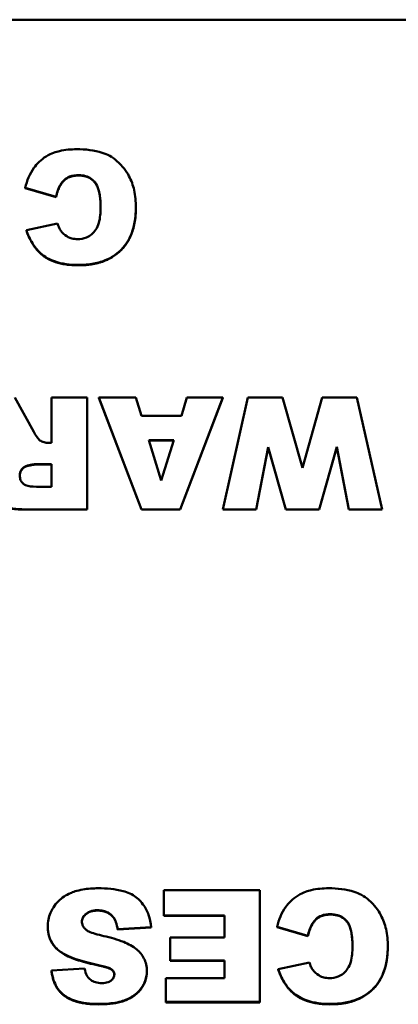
# Model space of a CAD drawing. Header units: inches. Extents: x 1.4 to 53.9, y 1.3 to 58.
# Tile 17 of 227: x 39.044 to 39.443, y 10.25 to 11.288. Entities that reach past the tile are written whole.
import ezdxf

# ---------------------------------------------------------------- set-up
doc = ezdxf.new("R2010")
doc.units = ezdxf.units.IN
doc.header["$MEASUREMENT"] = 0
doc.layers.add('Visible (ANSI)', color=7, linetype='Continuous', lineweight=50)
doc.layers.add('Visible Narrow (ANSI)', color=7, linetype='Continuous', lineweight=35)

msp = doc.modelspace()

# ---------------------------------------------------------------- linework, layer by layer
at = {"layer": 'Visible (ANSI)'}
for p, q in [((37.4697, 11.2877), (41.4697, 11.2877)), ((39.0496, 11.1106), (39.0821, 11.101)), ((39.0496, 11.1102), (39.0496, 11.1106)), ((39.0821, 11.1006), (39.0496, 11.1102)), ((39.0821, 11.1006), (39.0821, 11.101)), ((39.1663, 11.0896), (39.1663, 11.09)), ((39.0836, 11.0731), (39.0508, 11.0659)), ((39.0508, 11.0655), (39.0508, 11.0659)), ((39.0586, 10.8535), (39.0388, 10.8896)), ((39.1148, 10.8896), (39.0775, 10.8896)), ((39.0775, 10.8896), (39.0775, 10.8417)), ((39.1148, 10.7717), (39.1148, 10.8896)), ((39.1661, 10.8896), (39.1273, 10.8896)), ((39.1273, 10.8896), (39.1724, 10.7717)), ((39.1273, 10.8892), (39.1273, 10.8896)), ((39.1724, 10.7714), (39.1273, 10.8892)), ((39.1721, 10.8701), (39.1661, 10.8896)), ((39.2129, 10.7717), (39.2581, 10.8896)), ((39.2581, 10.8892), (39.2129, 10.7714)), ((39.2202, 10.8896), (39.2143, 10.8701)), ((39.2581, 10.8896), (39.2202, 10.8896)), ((39.2845, 10.8896), (39.2581, 10.7717)), ((39.2581, 10.8892), (39.2581, 10.8896)), ((39.3209, 10.8896), (39.2845, 10.8896)), ((39.3419, 10.8154), (39.3209, 10.8896)), ((39.3629, 10.8896), (39.3419, 10.8154)), ((39.3993, 10.8896), (39.3629, 10.8896)), ((39.426, 10.7717), (39.3993, 10.8896)), ((39.2143, 10.8701), (39.1721, 10.8701)), ((39.1799, 10.8445), (39.2062, 10.8445)), ((39.193, 10.8022), (39.1799, 10.8445)), ((39.2061, 10.8442), (39.18, 10.8442)), ((39.2062, 10.8445), (39.193, 10.8022)), ((39.0775, 10.8417), (39.0743, 10.8417)), ((39.2931, 10.7717), (39.3059, 10.8374)), ((39.3059, 10.837), (39.2931, 10.7714)), ((39.3059, 10.8374), (39.3245, 10.7717)), ((39.3059, 10.837), (39.3059, 10.8374)), ((39.3245, 10.7714), (39.3059, 10.837)), ((39.3595, 10.7717), (39.3781, 10.8376)), ((39.3781, 10.8372), (39.3595, 10.7714)), ((39.3781, 10.8376), (39.3908, 10.7717)), ((39.3781, 10.8372), (39.3781, 10.8376)), ((39.3908, 10.7714), (39.3781, 10.8372)), ((39.0619, 10.8195), (39.0775, 10.8195)), ((39.0775, 10.8191), (39.0619, 10.8191)), ((39.0775, 10.8195), (39.0775, 10.7956)), ((39.0775, 10.7956), (39.0614, 10.7956)), ((39.0531, 10.7717), (39.1148, 10.7717)), ((39.1148, 10.7714), (39.0531, 10.7714)), ((39.1148, 10.7714), (39.1148, 10.7717)), ((39.1724, 10.7717), (39.2129, 10.7717)), ((39.1724, 10.7714), (39.1724, 10.7717)), ((39.2129, 10.7714), (39.1724, 10.7714)), ((39.2129, 10.7714), (39.2129, 10.7717)), ((39.2581, 10.7717), (39.2931, 10.7717)), ((39.2581, 10.7714), (39.2581, 10.7717)), ((39.2931, 10.7714), (39.2581, 10.7714)), ((39.2931, 10.7714), (39.2931, 10.7717)), ((39.3245, 10.7717), (39.3595, 10.7717)), ((39.3245, 10.7714), (39.3245, 10.7717)), ((39.3595, 10.7714), (39.3245, 10.7714)), ((39.3595, 10.7714), (39.3595, 10.7717)), ((39.3908, 10.7717), (39.426, 10.7717)), ((39.3908, 10.7714), (39.3908, 10.7717)), ((39.426, 10.7714), (39.3908, 10.7714)), ((39.426, 10.7714), (39.426, 10.7717)), ((39.2971, 10.3704), (39.1959, 10.3704)), ((39.1959, 10.3704), (39.1959, 10.3437)), ((39.2971, 10.2526), (39.2971, 10.3704)), ((39.1424, 10.3418), (39.1424, 10.3421)), ((39.1959, 10.3437), (39.2599, 10.3437)), ((39.1959, 10.3433), (39.1959, 10.3437)), ((39.2599, 10.3433), (39.1959, 10.3433)), ((39.2599, 10.3437), (39.2599, 10.3205)), ((39.0734, 10.3317), (39.0734, 10.332)), ((39.1471, 10.3292), (39.1824, 10.3314)), ((39.1824, 10.331), (39.1471, 10.3288)), ((39.1471, 10.3288), (39.1471, 10.3292)), ((39.1824, 10.331), (39.1824, 10.3314)), ((39.3152, 10.3318), (39.3477, 10.3222)), ((39.3152, 10.3314), (39.3152, 10.3318)), ((39.3477, 10.3218), (39.3152, 10.3314)), ((39.2599, 10.3205), (39.2023, 10.3205)), ((39.2023, 10.3205), (39.2023, 10.2964)), ((39.3477, 10.3218), (39.3477, 10.3222)), ((39.4319, 10.3108), (39.4319, 10.3112)), ((39.2023, 10.2964), (39.2599, 10.2964)), ((39.2023, 10.2961), (39.2023, 10.2964)), ((39.2599, 10.2961), (39.2023, 10.2961)), ((39.2599, 10.2964), (39.2599, 10.2777)), ((39.3492, 10.2943), (39.3164, 10.2871)), ((39.1123, 10.2877), (39.0773, 10.2857)), ((39.0773, 10.2853), (39.0773, 10.2857)), ((39.1284, 10.2907), (39.1284, 10.2911)), ((39.1408, 10.2864), (39.1408, 10.2868)), ((39.1779, 10.2846), (39.1779, 10.285)), ((39.3164, 10.2868), (39.3164, 10.2871)), ((39.1978, 10.2777), (39.1978, 10.2526)), ((39.2599, 10.2777), (39.1978, 10.2777)), ((39.1978, 10.2526), (39.2971, 10.2526)), ((39.1978, 10.2522), (39.1978, 10.2526)), ((39.2971, 10.2522), (39.1978, 10.2522)), ((39.2971, 10.2522), (39.2971, 10.2526))]:
    msp.add_line(p, q, dxfattribs=at)
for points, degree, knots in [([(39.1039, 11.1512), (39.0979, 11.1512), (39.0916, 11.1507), (39.0822, 11.1485), (39.0772, 11.147), (39.066, 11.1401), (39.0618, 11.1357), (39.0543, 11.1253), (39.0514, 11.1181), (39.0496, 11.1106)], 3, [-0.1934272, -0.1934272, -0.1934272, -0.1934272, -0.1338203, -0.1338203, -0.098542, -0.098542, -0.0595575, -0.0595575, 0, 0, 0, 0]), ([(39.1663, 11.09), (39.1663, 11.096), (39.1658, 11.1022), (39.1633, 11.1133), (39.1616, 11.1183), (39.1565, 11.1276), (39.1521, 11.1338), (39.1413, 11.1432), (39.1362, 11.1458), (39.1224, 11.1503), (39.1129, 11.1512), (39.1039, 11.1512)], 3, [-0.2623484, -0.2623484, -0.2623484, -0.2623484, -0.2069375, -0.2069375, -0.1582333, -0.1582333, -0.1101951, -0.1101951, -0.0680408, -0.0680408, 0, 0, 0, 0]), ([(39.0821, 11.101), (39.083, 11.1053), (39.0845, 11.1098), (39.0879, 11.1156), (39.0893, 11.1174), (39.0924, 11.1203), (39.0943, 11.1215), (39.0994, 11.1235), (39.1028, 11.1239), (39.106, 11.1239)], 3, [-0.08627067, -0.08627067, -0.08627067, -0.08627067, -0.05732111, -0.05732111, -0.04211097, -0.04211097, -0.02471717, -0.02471717, 0, 0, 0, 0]), ([(39.106, 11.1239), (39.1084, 11.1239), (39.1109, 11.1236), (39.1154, 11.1223), (39.1174, 11.1214), (39.1213, 11.1187), (39.1226, 11.1171), (39.125, 11.1141), (39.1262, 11.1113), (39.1286, 11.1028), (39.1291, 11.0962), (39.1291, 11.0897)], 3, [-0.1042143, -0.1042143, -0.1042143, -0.1042143, -0.0953982, -0.0953982, -0.0873261, -0.0873261, -0.0779982, -0.0779982, -0.0501258, -0.0501258, 0, 0, 0, 0]), ([(39.1291, 11.0896), (39.1291, 11.109), (39.117, 11.1235), (39.106, 11.1235)], 2, [0.005148, 0.005148, 0.005148, 1, 2, 2, 2]), ([(39.1057, 11.0293), (39.1111, 11.0293), (39.1165, 11.0297), (39.1266, 11.0316), (39.1313, 11.033), (39.143, 11.0382), (39.1478, 11.0423), (39.1557, 11.0503), (39.1591, 11.0559), (39.1651, 11.0709), (39.1663, 11.0805), (39.1663, 11.09)], 3, [-0.2034181, -0.2034181, -0.2034181, -0.2034181, -0.1801687, -0.1801687, -0.1593546, -0.1593546, -0.1246853, -0.1246853, -0.0731426, -0.0731426, 0, 0, 0, 0]), ([(39.1291, 11.0897), (39.1291, 11.0845), (39.1287, 11.0786), (39.1265, 11.0711), (39.1255, 11.0686), (39.124, 11.0665)], 3, [-0.06090304, -0.06090304, -0.06090304, -0.06090304, -0.01986028, -0.01986028, 0, 0, 0, 0]), ([(39.0872, 11.0652), (39.0865, 11.0662), (39.0859, 11.0674), (39.0847, 11.0699), (39.0841, 11.0715), (39.0836, 11.0731)], 3, [-0.02167364, -0.02167364, -0.02167364, -0.02167364, -0.01249046, -0.01249046, 0, 0, 0, 0]), ([(39.0508, 11.0659), (39.0524, 11.0612), (39.0545, 11.0565), (39.0595, 11.0484), (39.0623, 11.0449), (39.0703, 11.0376), (39.0752, 11.035), (39.0883, 11.0302), (39.0972, 11.0293), (39.1057, 11.0293)], 3, [-0.1712794, -0.1712794, -0.1712794, -0.1712794, -0.1370868, -0.1370868, -0.1063798, -0.1063798, -0.0646198, -0.0646198, 0, 0, 0, 0]), ([(39.1049, 11.0565), (39.1028, 11.0565), (39.1008, 11.0567), (39.0976, 11.0576), (39.0956, 11.0582), (39.091, 11.061), (39.0889, 11.0629), (39.0872, 11.0652)], 3, [-0.07138551, -0.07138551, -0.07138551, -0.07138551, -0.0414231, -0.0414231, -0.02224958, -0.02224958, 0, 0, 0, 0]), ([(39.124, 11.0665), (39.1228, 11.0646), (39.1213, 11.0629), (39.1179, 11.0601), (39.1161, 11.059), (39.1111, 11.057), (39.108, 11.0565), (39.1049, 11.0565)], 3, [-0.0580387, -0.0580387, -0.0580387, -0.0580387, -0.04064536, -0.04064536, -0.0241319, -0.0241319, 0, 0, 0, 0]), ([(39.0652, 10.8444), (39.0641, 10.8452), (39.063, 10.8465), (39.0608, 10.8495), (39.0596, 10.8516), (39.0586, 10.8535)], 3, [-0.02879431, -0.02879431, -0.02879431, -0.02879431, -0.0166586, -0.0166586, 0, 0, 0, 0]), ([(39.0743, 10.8417), (39.0727, 10.8417), (39.071, 10.8419), (39.0679, 10.8428), (39.0665, 10.8435), (39.0652, 10.8444)], 3, [-0.02477057, -0.02477057, -0.02477057, -0.02477057, -0.01227718, -0.01227718, 0, 0, 0, 0]), ([(39.0439, 10.8073), (39.0439, 10.8085), (39.0441, 10.8096), (39.0447, 10.8117), (39.0452, 10.8127), (39.0465, 10.8146), (39.0474, 10.8155), (39.0497, 10.8171), (39.0509, 10.8176), (39.0522, 10.8179)], 3, [-0.03969649, -0.03969649, -0.03969649, -0.03969649, -0.0301838, -0.0301838, -0.02090417, -0.02090417, -0.01046428, -0.01046428, 0, 0, 0, 0]), ([(39.0522, 10.8175), (39.0485, 10.8167), (39.044, 10.8109), (39.0439, 10.8071)], 2, [0, 0, 0, 1, 1.977234, 1.977234, 1.977234]), ([(39.0522, 10.8179), (39.0541, 10.8183), (39.0564, 10.8188), (39.0595, 10.8193), (39.061, 10.8195), (39.0619, 10.8195)], 3, [-0.01956487, -0.01956487, -0.01956487, -0.01956487, -0.00755588, -0.00755588, 0, 0, 0, 0]), ([(39.0066, 10.8044), (39.0066, 10.8013), (39.0069, 10.7982), (39.0084, 10.7924), (39.0095, 10.7897), (39.012, 10.7855), (39.0142, 10.7822), (39.0218, 10.7763), (39.0256, 10.775), (39.0348, 10.7724), (39.0437, 10.7717), (39.0531, 10.7717)], 3, [-0.208706, -0.208706, -0.208706, -0.208706, -0.1663121, -0.1663121, -0.1271892, -0.1271892, -0.0991142, -0.0991142, -0.071265, -0.071265, 0, 0, 0, 0]), ([(39.0614, 10.7956), (39.0568, 10.7956), (39.0528, 10.796), (39.0487, 10.7977), (39.0478, 10.7984), (39.046, 10.8001), (39.0453, 10.8012), (39.0442, 10.804), (39.0439, 10.8057), (39.0439, 10.8073)], 3, [-0.05213515, -0.05213515, -0.05213515, -0.05213515, -0.03232828, -0.03232828, -0.02314783, -0.02314783, -0.01306998, -0.01306998, 0, 0, 0, 0]), ([(39.1266, 10.3724), (39.1212, 10.3724), (39.1157, 10.3721), (39.104, 10.37), (39.0998, 10.3684), (39.0926, 10.3652), (39.0883, 10.3625), (39.0802, 10.3545), (39.0777, 10.3498), (39.0743, 10.3419), (39.0734, 10.3371), (39.0734, 10.332)], 3, [-0.1116521, -0.1116521, -0.1116521, -0.1116521, -0.1016227, -0.1016227, -0.0895655, -0.0895655, -0.0666991, -0.0666991, -0.0389809, -0.0389809, 0, 0, 0, 0]), ([(39.1824, 10.3314), (39.182, 10.3358), (39.1812, 10.3401), (39.1783, 10.3483), (39.1763, 10.352), (39.1725, 10.3571), (39.1701, 10.3603), (39.1624, 10.3661), (39.1576, 10.3681), (39.1445, 10.3717), (39.1352, 10.3724), (39.1266, 10.3724)], 3, [-0.2792457, -0.2792457, -0.2792457, -0.2792457, -0.2067611, -0.2067611, -0.1382631, -0.1382631, -0.1032784, -0.1032784, -0.0650505, -0.0650505, 0, 0, 0, 0]), ([(39.3695, 10.3724), (39.3635, 10.3724), (39.3572, 10.3719), (39.3478, 10.3697), (39.3428, 10.3682), (39.3316, 10.3613), (39.3274, 10.3569), (39.3199, 10.3465), (39.317, 10.3393), (39.3152, 10.3318)], 3, [-0.1934272, -0.1934272, -0.1934272, -0.1934272, -0.1338203, -0.1338203, -0.098542, -0.098542, -0.0595575, -0.0595575, 0, 0, 0, 0]), ([(39.4319, 10.3112), (39.4319, 10.3172), (39.4314, 10.3234), (39.4289, 10.3345), (39.4271, 10.3395), (39.422, 10.3489), (39.4177, 10.355), (39.4069, 10.3644), (39.4018, 10.367), (39.388, 10.3715), (39.3784, 10.3724), (39.3695, 10.3724)], 3, [-0.2623484, -0.2623484, -0.2623484, -0.2623484, -0.2069375, -0.2069375, -0.1582333, -0.1582333, -0.1101951, -0.1101951, -0.0680408, -0.0680408, 0, 0, 0, 0]), ([(39.1094, 10.3371), (39.1094, 10.3379), (39.1095, 10.3386), (39.1098, 10.34), (39.11, 10.3407), (39.111, 10.3427), (39.112, 10.344), (39.1143, 10.3461), (39.1158, 10.3472), (39.1205, 10.349), (39.1232, 10.3493), (39.1259, 10.3493)], 3, [-0.0719674, -0.0719674, -0.0719674, -0.0719674, -0.06379806, -0.06379806, -0.05568408, -0.05568408, -0.03812483, -0.03812483, -0.02053126, -0.02053126, 0, 0, 0, 0]), ([(39.1259, 10.3489), (39.1181, 10.3489), (39.1095, 10.3416), (39.1094, 10.337)], 2, [0, 0, 0, 1, 1.97973, 1.97973, 1.97973]), ([(39.1259, 10.3493), (39.1279, 10.3493), (39.1299, 10.3491), (39.1336, 10.3482), (39.1353, 10.3476), (39.1391, 10.3456), (39.1409, 10.344), (39.1424, 10.3421)], 3, [-0.04785209, -0.04785209, -0.04785209, -0.04785209, -0.0326965, -0.0326965, -0.01886617, -0.01886617, 0, 0, 0, 0]), ([(39.3477, 10.3222), (39.3486, 10.3265), (39.3501, 10.331), (39.3535, 10.3369), (39.3549, 10.3387), (39.3579, 10.3416), (39.3599, 10.3427), (39.365, 10.3447), (39.3683, 10.3451), (39.3716, 10.3451)], 3, [-0.08627067, -0.08627067, -0.08627067, -0.08627067, -0.05732111, -0.05732111, -0.04211097, -0.04211097, -0.02471717, -0.02471717, 0, 0, 0, 0]), ([(39.3716, 10.3451), (39.374, 10.3451), (39.3765, 10.3448), (39.381, 10.3435), (39.383, 10.3426), (39.3869, 10.3399), (39.3882, 10.3383), (39.3906, 10.3354), (39.3918, 10.3325), (39.3942, 10.324), (39.3947, 10.3174), (39.3947, 10.311)], 3, [-0.1042143, -0.1042143, -0.1042143, -0.1042143, -0.0953982, -0.0953982, -0.0873261, -0.0873261, -0.0779982, -0.0779982, -0.0501258, -0.0501258, 0, 0, 0, 0]), ([(39.1136, 10.329), (39.1128, 10.3296), (39.1121, 10.3304), (39.111, 10.3319), (39.1105, 10.3326), (39.1097, 10.3346), (39.1094, 10.3359), (39.1094, 10.3371)], 3, [-0.02452063, -0.02452063, -0.02452063, -0.02452063, -0.01688069, -0.01688069, -0.00993742, -0.00993742, 0, 0, 0, 0]), ([(39.1424, 10.3421), (39.1437, 10.3405), (39.1446, 10.3386), (39.1462, 10.3343), (39.1467, 10.3317), (39.1471, 10.3292)], 3, [-0.03547416, -0.03547416, -0.03547416, -0.03547416, -0.01963103, -0.01963103, 0, 0, 0, 0]), ([(39.3947, 10.3108), (39.3947, 10.3302), (39.3826, 10.3447), (39.3716, 10.3447)], 2, [0.005148, 0.005148, 0.005148, 1, 2, 2, 2]), ([(39.0734, 10.332), (39.0734, 10.3285), (39.0739, 10.3251), (39.0758, 10.3189), (39.0773, 10.3157), (39.0822, 10.309), (39.0858, 10.3061), (39.0948, 10.3006), (39.1039, 10.2963), (39.1284, 10.2911)], 3, [-0.5995832, -0.5995832, -0.5995832, -0.5995832, -0.4581175, -0.4581175, -0.3374607, -0.3374607, -0.1905298, -0.1905298, 0, 0, 0, 0]), ([(39.1325, 10.3221), (39.126, 10.3235), (39.1204, 10.3251), (39.1155, 10.3275), (39.1144, 10.3282), (39.1136, 10.329)], 3, [-0.03678535, -0.03678535, -0.03678535, -0.03678535, -0.00878684, -0.00878684, 0, 0, 0, 0]), ([(39.1674, 10.3078), (39.1634, 10.3112), (39.1583, 10.3138), (39.1469, 10.3185), (39.1395, 10.3205), (39.1325, 10.3221)], 3, [-0.09455123, -0.09455123, -0.09455123, -0.09455123, -0.05439136, -0.05439136, 0, 0, 0, 0]), ([(39.1779, 10.285), (39.1779, 10.2874), (39.1777, 10.2898), (39.1766, 10.2943), (39.1759, 10.2965), (39.173, 10.3021), (39.1705, 10.3052), (39.1674, 10.3078)], 3, [-0.06735087, -0.06735087, -0.06735087, -0.06735087, -0.04875334, -0.04875334, -0.03105094, -0.03105094, 0, 0, 0, 0]), ([(39.3712, 10.2505), (39.3767, 10.2505), (39.3821, 10.2509), (39.3922, 10.2528), (39.3968, 10.2542), (39.4086, 10.2594), (39.4134, 10.2635), (39.4213, 10.2715), (39.4247, 10.2771), (39.4306, 10.2921), (39.4319, 10.3018), (39.4319, 10.3112)], 3, [-0.2034181, -0.2034181, -0.2034181, -0.2034181, -0.1801687, -0.1801687, -0.1593546, -0.1593546, -0.1246853, -0.1246853, -0.0731426, -0.0731426, 0, 0, 0, 0]), ([(39.3947, 10.311), (39.3947, 10.3057), (39.3943, 10.2998), (39.3921, 10.2923), (39.3911, 10.2898), (39.3896, 10.2877)], 3, [-0.06090304, -0.06090304, -0.06090304, -0.06090304, -0.01986028, -0.01986028, 0, 0, 0, 0]), ([(39.3528, 10.2865), (39.352, 10.2874), (39.3514, 10.2886), (39.3503, 10.2911), (39.3497, 10.2927), (39.3492, 10.2943)], 3, [-0.02167364, -0.02167364, -0.02167364, -0.02167364, -0.01249046, -0.01249046, 0, 0, 0, 0]), ([(39.0773, 10.2857), (39.078, 10.2803), (39.0794, 10.2749), (39.0838, 10.2665), (39.0862, 10.2634), (39.0917, 10.2587), (39.0955, 10.2561), (39.1096, 10.2513), (39.1185, 10.2505), (39.1269, 10.2505)], 3, [-0.265126, -0.265126, -0.265126, -0.265126, -0.1774462, -0.1774462, -0.1131793, -0.1131793, -0.0632734, -0.0632734, 0, 0, 0, 0]), ([(39.1305, 10.2725), (39.1282, 10.2725), (39.1258, 10.2728), (39.1218, 10.2739), (39.1201, 10.2747), (39.1176, 10.2766), (39.1162, 10.2778), (39.1136, 10.2823), (39.1128, 10.285), (39.1123, 10.2877)], 3, [-0.09840579, -0.09840579, -0.09840579, -0.09840579, -0.0658385, -0.0658385, -0.0397251, -0.0397251, -0.02123876, -0.02123876, 0, 0, 0, 0]), ([(39.1269, 10.2505), (39.1326, 10.2505), (39.1386, 10.2508), (39.1509, 10.2529), (39.1549, 10.2545), (39.1614, 10.2574), (39.1652, 10.2598), (39.1722, 10.2666), (39.1743, 10.2704), (39.1771, 10.277), (39.1779, 10.2809), (39.1779, 10.285)], 3, [-0.09735248, -0.09735248, -0.09735248, -0.09735248, -0.08733388, -0.08733388, -0.07554372, -0.07554372, -0.05557704, -0.05557704, -0.03149812, -0.03149812, 0, 0, 0, 0]), ([(39.1284, 10.2911), (39.1327, 10.2903), (39.1364, 10.2893), (39.1395, 10.2877), (39.1403, 10.2873), (39.1408, 10.2868)], 3, [-0.02660079, -0.02660079, -0.02660079, -0.02660079, -0.00578557, -0.00578557, 0, 0, 0, 0]), ([(39.1408, 10.2868), (39.1413, 10.2864), (39.1418, 10.2859), (39.1426, 10.2849), (39.1429, 10.2844), (39.1435, 10.2832), (39.1436, 10.2825), (39.1436, 10.2818)], 3, [-0.01527857, -0.01527857, -0.01527857, -0.01527857, -0.01009745, -0.01009745, -0.00551869, -0.00551869, 0, 0, 0, 0]), ([(39.3164, 10.2871), (39.318, 10.2824), (39.3201, 10.2777), (39.3251, 10.2696), (39.3279, 10.2661), (39.3359, 10.2589), (39.3407, 10.2562), (39.3539, 10.2515), (39.3628, 10.2505), (39.3712, 10.2505)], 3, [-0.1712794, -0.1712794, -0.1712794, -0.1712794, -0.1370868, -0.1370868, -0.1063798, -0.1063798, -0.0646198, -0.0646198, 0, 0, 0, 0]), ([(39.3704, 10.2777), (39.3684, 10.2777), (39.3664, 10.278), (39.3631, 10.2788), (39.3612, 10.2794), (39.3566, 10.2822), (39.3545, 10.2841), (39.3528, 10.2865)], 3, [-0.07138551, -0.07138551, -0.07138551, -0.07138551, -0.0414231, -0.0414231, -0.02224958, -0.02224958, 0, 0, 0, 0]), ([(39.3896, 10.2877), (39.3883, 10.2858), (39.3869, 10.2841), (39.3835, 10.2813), (39.3817, 10.2802), (39.3767, 10.2782), (39.3736, 10.2777), (39.3704, 10.2777)], 3, [-0.0580387, -0.0580387, -0.0580387, -0.0580387, -0.04064536, -0.04064536, -0.0241319, -0.0241319, 0, 0, 0, 0]), ([(39.1436, 10.2818), (39.1436, 10.2812), (39.1435, 10.2806), (39.1433, 10.2794), (39.1431, 10.2788), (39.1423, 10.2772), (39.1416, 10.2763), (39.1399, 10.2748), (39.1388, 10.274), (39.135, 10.2727), (39.1327, 10.2725), (39.1305, 10.2725)], 3, [-0.06266337, -0.06266337, -0.06266337, -0.06266337, -0.05428358, -0.05428358, -0.04620224, -0.04620224, -0.03049361, -0.03049361, -0.01657494, -0.01657494, 0, 0, 0, 0])]:
    msp.add_open_spline(points, degree=degree, knots=knots, dxfattribs=at)
for points in [[(39.106, 11.1235), (39.0954, 11.1235), (39.0845, 11.1118), (39.0821, 11.1006)], [(39.1663, 11.0896), (39.1663, 11.0603), (39.1346, 11.0289), (39.1057, 11.0289)], [(39.1057, 11.0289), (39.083, 11.0289), (39.0572, 11.0469), (39.0508, 11.0655)], [(39.0619, 10.8191), (39.0595, 10.8191), (39.0522, 10.8175)], [(39.0531, 10.7714), (39.036, 10.7714), (39.0177, 10.7771), (39.0066, 10.7928), (39.0066, 10.804)], [(39.1424, 10.3418), (39.1367, 10.3489), (39.1259, 10.3489)], [(39.1471, 10.3288), (39.1459, 10.3373), (39.1424, 10.3418)], [(39.3716, 10.3447), (39.361, 10.3447), (39.3501, 10.333), (39.3477, 10.3218)], [(39.1284, 10.2907), (39.104, 10.2959), (39.083, 10.3065), (39.0734, 10.322), (39.0734, 10.3317)], [(39.4319, 10.3108), (39.4319, 10.2815), (39.4002, 10.2501), (39.3712, 10.2501)], [(39.1269, 10.2501), (39.1038, 10.2501), (39.0796, 10.2669), (39.0773, 10.2853)], [(39.1779, 10.2846), (39.1779, 10.2755), (39.1672, 10.2594), (39.1456, 10.2501), (39.1269, 10.2501)], [(39.1408, 10.2864), (39.1382, 10.2888), (39.1284, 10.2907)], [(39.1436, 10.2816), (39.1435, 10.2842), (39.1408, 10.2864)], [(39.3712, 10.2501), (39.3486, 10.2501), (39.3227, 10.2682), (39.3164, 10.2868)]]:
    msp.add_open_spline(points, degree=2, dxfattribs=at)
at = {"layer": 'Visible Narrow (ANSI)'}
for p, q in [((39.106, 11.1235), (39.106, 11.1239)), ((39.1057, 11.0289), (39.1057, 11.0293)), ((39.0522, 10.8175), (39.0522, 10.8179)), ((39.0619, 10.8191), (39.0619, 10.8195)), ((39.0531, 10.7714), (39.0531, 10.7717)), ((39.1259, 10.3489), (39.1259, 10.3493)), ((39.3716, 10.3447), (39.3716, 10.3451)), ((39.1269, 10.2501), (39.1269, 10.2505)), ((39.3712, 10.2501), (39.3712, 10.2505))]:
    msp.add_line(p, q, dxfattribs=at)

doc.saveas('drawing.dxf')
